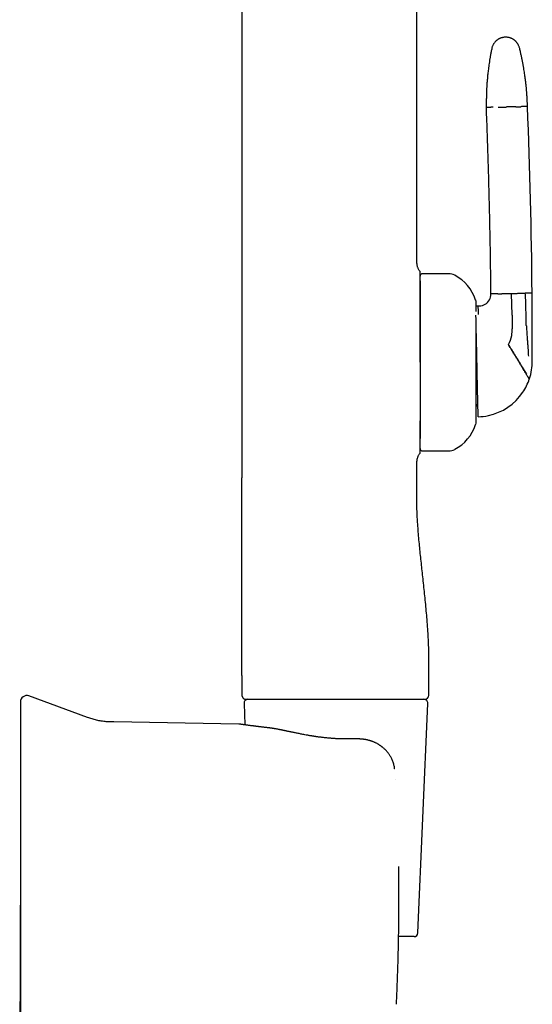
# Model space of a CAD drawing. Header units: millimetres. Extents: x 8 to 1084, y 12 to 961.
# Tile 46 of 48: x 837 to 902, y 740 to 864. Entities that reach past the tile are written whole.
import ezdxf

# ---------------------------------------------------------------- set-up
doc = ezdxf.new("R2010")
doc.units = ezdxf.units.MM

msp = doc.modelspace()

# ---------------------------------------------------------------- linework, layer by layer
at = {"color": 7, "linetype": 'Continuous', "lineweight": 30}
for p, q in [((864.78, 925.54), (864.78, 806.14)), ((886.91, 833.23), (886.91, 922.35)), ((890.91, 831.94), (887.61, 831.94)), ((897.13, 829.4), (896.28, 829.38)), ((898.94, 826.7), (898.88, 829.44)), ((901.48, 829.5), (900.62, 829.48)), ((894.41, 827.86), (894.66, 827.87)), ((894.66, 827.87), (894.81, 827.87)), ((898.94, 826.7), (898.94, 826.45)), ((898.94, 826.45), (898.97, 824.96)), ((901.5, 824.87), (901.5, 825.3)), ((887.61, 809.54), (890.91, 809.54)), ((886.91, 806.14), (886.91, 808.25)), ((864.78, 781.14), (864.78, 778.64)), ((888.41, 778.64), (888.41, 781.14)), ((845.27, 775.86), (837.85, 778.56)), ((864.78, 778.64), (864.8, 778.64)), ((865.26, 778.14), (865.28, 778.14)), ((865.05, 777.62), (865.16, 774.91)), ((887.04, 748.62), (888.3, 777.62)), ((864.41, 775.01), (848.57, 775.28)), ((864.52, 775), (864.42, 775.01)), ((878.44, 773.14), (878.44, 773.14)), ((884.23, 767.98), (884.23, 767.97)), ((886.55, 748.14), (884.6, 748.14))]:
    msp.add_line(p, q, dxfattribs=at)
at = {"color": 7, "linetype": 'Continuous', "lineweight": 30, "flags": 128}
msp.add_lwpolyline([(864.78, 781.14), (864.78, 789.64), (864.78, 795.14), (864.78, 800.64), (864.78, 806.14)], dxfattribs=at)
at = {"color": 7, "linetype": 'Continuous', "lineweight": 30}
for centre, radius, start, end in [((115.94, 821.79), 785.58, 0.56228, 2.28235), ((887.61, 831.64), 0.3, 90, 180), ((890.91, 830.24), 1.7, 62.0649, 90), ((889.12, 826.88), 5.5, 18.399, 62.0649), ((894.78, 829.37), 1.5, 300.2954, 0.5193), ((172.38, 822.82), 729.12, 0.19459, 0.52446), ((893.21, 828.24), 1.2, 0, 18.399), ((894.78, 829.37), 1.5, 271.2402, 300.2954), ((894.97, 824.87), 4, 331.9626, 349.2283), ((894.97, 824.87), 4, 349.2283, 1.2402), ((172.38, 822.82), 729.12, 359.95782, 0.16075), ((172.38, 822.82), 729.12, 359.84845, 359.95782), ((894.5, 820.86), 7, 341.8437, 0.2579), ((894.5, 820.86), 7, 326.1358, 341.2002), ((894.5, 820.86), 7, 341.2002, 341.8437), ((894.5, 820.86), 7, 281.9152, 326.1358), ((893.63, 814.84), 1, 1.2402, 39.5114), ((894.5, 820.86), 7, 271.2402, 281.9152), ((889.12, 814.6), 5.5, 297.9351, 341.601), ((893.21, 813.24), 1.2, 341.601, 0), ((887.61, 809.84), 0.3, 180, 270), ((890.91, 811.24), 1.7, 270, 297.9351), ((837.57, 777.81), 0.8, 70, 180), ((865.55, 777.64), 0.5, 90, 182.4813), ((887.8, 777.64), 0.5, 357.5187, 90), ((887.91, 778.64), 0.5, 270, 0), ((886.55, 748.64), 0.5, 270, 357.5187)]:
    msp.add_arc(centre, radius, start, end, dxfattribs=at)
for points, knots in [([(898.1, 861.84), (898.05, 861.84), (897.95, 861.83), (897.81, 861.81), (897.68, 861.78), (897.56, 861.74), (897.45, 861.7), (897.36, 861.66), (897.28, 861.62), (897.21, 861.58), (897.15, 861.54), (897.09, 861.5), (897.02, 861.45), (896.95, 861.39), (896.87, 861.32), (896.79, 861.24), (896.71, 861.15), (896.64, 861.05), (896.58, 860.94), (896.52, 860.83), (896.47, 860.71), (896.42, 860.57), (896.4, 860.48), (896.39, 860.43)], [0, 0, 0, 0, 0.063141, 0.123131, 0.179494, 0.231828, 0.279812, 0.3232, 0.361808, 0.39551, 0.424223, 0.452622, 0.486236, 0.525041, 0.568964, 0.617879, 0.671597, 0.719847, 0.771052, 0.824973, 0.881325, 0.939787, 1, 1, 1, 1]), ([(899.88, 860.51), (899.86, 860.56), (899.84, 860.65), (899.78, 860.78), (899.72, 860.9), (899.66, 861.01), (899.6, 861.1), (899.54, 861.18), (899.48, 861.25), (899.42, 861.31), (899.37, 861.36), (899.31, 861.41), (899.25, 861.46), (899.18, 861.52), (899.09, 861.57), (898.99, 861.63), (898.88, 861.68), (898.76, 861.73), (898.65, 861.77), (898.52, 861.8), (898.39, 861.82), (898.25, 861.84), (898.15, 861.84), (898.1, 861.84)], [0, 0, 0, 0, 0.062538, 0.121969, 0.177821, 0.229691, 0.277246, 0.320219, 0.358407, 0.391661, 0.419885, 0.448564, 0.48241, 0.521412, 0.565527, 0.614663, 0.668661, 0.717209, 0.768785, 0.823158, 0.880045, 0.939117, 1, 1, 1, 1]), ([(896.39, 860.43), (896.36, 860.28), (896.3, 859.99), (896.21, 859.55), (896.14, 859.13), (896.08, 858.73), (896.02, 858.35), (895.97, 857.99), (895.93, 857.65), (895.89, 857.33), (895.86, 857.03), (895.83, 856.74), (895.81, 856.46), (895.78, 856.21), (895.77, 855.98), (895.75, 855.76), (895.74, 855.57), (895.73, 855.4), (895.73, 855.25), (895.72, 855.13), (895.72, 855.02), (895.71, 854.91), (895.71, 854.8), (895.7, 854.64), (895.7, 854.42), (895.69, 854.14), (895.69, 853.86), (895.69, 853.65), (895.69, 853.5), (895.69, 853.42), (895.69, 853.32), (895.69, 853.22), (895.69, 853.09), (895.69, 853.01), (895.7, 852.96)], [0, 0, 0, 0, 0.061446, 0.120382, 0.176801, 0.230695, 0.282057, 0.330034, 0.375561, 0.418635, 0.459254, 0.498169, 0.534525, 0.56832, 0.599555, 0.62823, 0.654344, 0.677898, 0.695535, 0.711403, 0.725889, 0.740416, 0.755115, 0.769987, 0.805723, 0.842414, 0.879894, 0.917702, 0.927653, 0.938335, 0.950903, 0.965372, 0.981739, 1, 1, 1, 1]), ([(900.89, 853.07), (900.89, 853.1), (900.89, 853.14), (900.89, 853.2), (900.89, 853.25), (900.89, 853.28), (900.88, 853.31), (900.88, 853.34), (900.88, 853.39), (900.88, 853.47), (900.88, 853.56), (900.87, 853.67), (900.87, 853.8), (900.86, 853.94), (900.85, 854.07), (900.85, 854.2), (900.84, 854.32), (900.83, 854.42), (900.83, 854.52), (900.82, 854.61), (900.81, 854.73), (900.8, 854.86), (900.79, 855.02), (900.78, 855.19), (900.76, 855.38), (900.74, 855.59), (900.72, 855.82), (900.69, 856.07), (900.66, 856.34), (900.62, 856.63), (900.58, 856.93), (900.53, 857.25), (900.48, 857.59), (900.42, 857.95), (900.35, 858.33), (900.28, 858.73), (900.19, 859.15), (900.1, 859.59), (899.99, 860.04), (899.92, 860.35), (899.88, 860.51)], [0, 0, 0, 0, 0.009664, 0.017572, 0.023725, 0.02812, 0.031077, 0.034085, 0.042133, 0.051526, 0.06446, 0.0793, 0.095245, 0.115328, 0.133829, 0.150748, 0.166084, 0.179837, 0.192004, 0.204161, 0.218806, 0.236849, 0.257659, 0.281236, 0.306802, 0.334983, 0.365781, 0.399194, 0.435224, 0.473156, 0.513612, 0.556588, 0.602085, 0.651105, 0.702743, 0.756994, 0.813852, 0.873312, 0.935364, 1, 1, 1, 1]), ([(896.55, 852.98), (896.5, 852.98), (896.39, 852.98), (896.26, 852.97), (896.14, 852.97), (896.03, 852.97), (895.94, 852.97), (895.85, 852.96), (895.78, 852.96), (895.73, 852.96), (895.7, 852.96), (895.7, 852.96), (895.7, 852.96)], [0, 0, 0, 0, 0.09335, 0.186741, 0.280159, 0.373588, 0.467012, 0.560416, 0.67045, 0.780409, 0.890267, 1, 1, 1, 1]), ([(896.28, 829.38), (896.26, 830.49), (896.24, 832.69), (896.19, 835.99), (896.12, 839.29), (896.04, 842.64), (895.94, 846.05), (895.83, 849.5), (895.74, 851.81), (895.7, 852.96)], [0, 0, 0, 0, 0.139996, 0.279997, 0.419999, 0.560002, 0.706671, 0.853338, 1, 1, 1, 1]), ([(897.18, 852.99), (897.22, 852.99), (897.3, 853), (897.44, 853), (897.57, 853), (897.72, 853), (897.86, 853.01), (898.01, 853.01), (898.15, 853.01), (898.25, 853.02), (898.29, 853.02)], [0, 0, 0, 0, 0.128371, 0.256828, 0.38483, 0.511835, 0.637322, 0.7608, 0.881824, 1, 1, 1, 1]), ([(899.41, 853.04), (899.37, 853.04), (899.28, 853.04), (899.15, 853.04), (899.01, 853.03), (898.87, 853.03), (898.72, 853.03), (898.58, 853.02), (898.44, 853.02), (898.34, 853.02), (898.29, 853.02)], [0, 0, 0, 0, 0.128371, 0.256828, 0.38483, 0.511835, 0.637322, 0.7608, 0.881824, 1, 1, 1, 1]), ([(899.41, 853.04), (899.45, 853.04), (899.53, 853.04), (899.64, 853.05), (899.73, 853.05), (899.82, 853.05), (899.89, 853.05), (899.95, 853.05), (900, 853.05), (900.03, 853.05), (900.04, 853.05)], [0, 0, 0, 0, 0.131904, 0.262655, 0.391776, 0.518841, 0.643479, 0.765379, 0.884286, 1, 1, 1, 1]), ([(900.89, 853.07), (900.89, 853.07), (900.89, 853.07), (900.86, 853.07), (900.83, 853.07), (900.77, 853.07), (900.71, 853.07), (900.62, 853.07), (900.51, 853.06), (900.37, 853.06), (900.22, 853.06), (900.1, 853.06), (900.04, 853.05)], [0, 0, 0, 0, 0.093099, 0.186291, 0.27956, 0.372892, 0.466272, 0.559682, 0.669792, 0.779899, 0.889977, 1, 1, 1, 1]), ([(886.91, 833.23), (886.91, 833.2), (886.91, 833.13), (886.91, 833.01), (886.94, 832.89), (886.98, 832.76), (887.04, 832.62), (887.11, 832.48), (887.17, 832.4), (887.2, 832.36)], [0, 0, 0, 0, 0.1112906, 0.2301301, 0.3607331, 0.5039736, 0.6651969, 0.832739, 1, 1, 1, 1]), ([(887.2, 832.36), (887.22, 832.33), (887.25, 832.29), (887.28, 832.21), (887.3, 832.13), (887.3, 832.08), (887.31, 832.05)], [0, 0, 0, 0, 0.248339, 0.499998, 0.751658, 1, 1, 1, 1]), ([(887.31, 831.07), (887.31, 831.08), (887.31, 831.11), (887.31, 831.15), (887.31, 831.19), (887.31, 831.23), (887.31, 831.26), (887.31, 831.3), (887.31, 831.33), (887.31, 831.36), (887.31, 831.38), (887.31, 831.39), (887.31, 831.4), (887.31, 831.4), (887.31, 831.4), (887.31, 831.41), (887.31, 831.43), (887.31, 831.46), (887.31, 831.51), (887.31, 831.57), (887.31, 831.63), (887.31, 831.69), (887.31, 831.74), (887.31, 831.8), (887.31, 831.86), (887.31, 831.92), (887.31, 831.96), (887.31, 832), (887.31, 832.03), (887.31, 832.05), (887.31, 832.05), (887.31, 832.05)], [0, 0, 0, 0, 0.02741, 0.058614, 0.093614, 0.116015, 0.14419, 0.172062, 0.195884, 0.217756, 0.234548, 0.238107, 0.241317, 0.244178, 0.246691, 0.248856, 0.253222, 0.28852, 0.322388, 0.374327, 0.422505, 0.466929, 0.510661, 0.562835, 0.626832, 0.688019, 0.746458, 0.811826, 0.875892, 0.938572, 1, 1, 1, 1]), ([(887.31, 820.74), (887.31, 820.9), (887.31, 821.22), (887.31, 821.7), (887.31, 822.17), (887.31, 822.65), (887.31, 823.12), (887.31, 823.58), (887.31, 824.02), (887.31, 824.44), (887.31, 824.84), (887.31, 825.23), (887.31, 825.61), (887.31, 825.98), (887.31, 826.34), (887.31, 826.69), (887.31, 827.04), (887.31, 827.38), (887.31, 827.71), (887.31, 828.03), (887.31, 828.34), (887.31, 828.63), (887.31, 828.92), (887.31, 829.19), (887.31, 829.46), (887.31, 829.71), (887.31, 829.94), (887.31, 830.17), (887.31, 830.38), (887.31, 830.57), (887.31, 830.75), (887.31, 830.92), (887.31, 831.02), (887.31, 831.07)], [0, 0, 0, 0, 0.036041, 0.07196, 0.107816, 0.143757, 0.179632, 0.215342, 0.250947, 0.28281, 0.314394, 0.345745, 0.376908, 0.407931, 0.438862, 0.469747, 0.500636, 0.53184, 0.563008, 0.594186, 0.625423, 0.65656, 0.687649, 0.718734, 0.749865, 0.781081, 0.812232, 0.843364, 0.874525, 0.90595, 0.937305, 0.968639, 1, 1, 1, 1]), ([(887.31, 831.06), (887.31, 831.04), (887.31, 830.97), (887.31, 830.85), (887.31, 830.71), (887.31, 830.55), (887.31, 830.39), (887.31, 830.23), (887.31, 830.07), (887.31, 829.9), (887.31, 829.73), (887.31, 829.54), (887.31, 829.35), (887.31, 829.15), (887.31, 828.94), (887.31, 828.71), (887.31, 828.48), (887.31, 828.24), (887.31, 827.99), (887.31, 827.73), (887.31, 827.45), (887.31, 827.13), (887.31, 826.77), (887.31, 826.4), (887.31, 826.05), (887.31, 825.73), (887.31, 825.45), (887.31, 825.16), (887.31, 824.87), (887.31, 824.57), (887.31, 824.26), (887.31, 823.97), (887.31, 823.7), (887.31, 823.44), (887.31, 823.18), (887.31, 822.92), (887.31, 822.66), (887.31, 822.4), (887.31, 822.1), (887.31, 821.77), (887.31, 821.4), (887.31, 821.04), (887.31, 820.67), (887.31, 820.3), (887.31, 819.91), (887.31, 819.49), (887.31, 819.04), (887.31, 818.6), (887.31, 818.16), (887.31, 817.75), (887.31, 817.37), (887.31, 817.01), (887.31, 816.66), (887.31, 816.32), (887.31, 815.98), (887.31, 815.66), (887.31, 815.37), (887.31, 815.09), (887.31, 814.83), (887.31, 814.57), (887.31, 814.31), (887.31, 814.06), (887.31, 813.81), (887.31, 813.55), (887.31, 813.3), (887.31, 813.06), (887.31, 812.82), (887.31, 812.59), (887.31, 812.38), (887.31, 812.15), (887.31, 811.9), (887.31, 811.65), (887.31, 811.42), (887.31, 811.23), (887.31, 811.13), (887.31, 811.09)], [0, 0, 0, 0, 0.009833, 0.024556, 0.039281, 0.054026, 0.068809, 0.081207, 0.093581, 0.105941, 0.118298, 0.130661, 0.143042, 0.15545, 0.168776, 0.182076, 0.195365, 0.208653, 0.221955, 0.235284, 0.248049, 0.265303, 0.28254, 0.299788, 0.317077, 0.329644, 0.342191, 0.354728, 0.367266, 0.379815, 0.392387, 0.405531, 0.415988, 0.426433, 0.436873, 0.447314, 0.457762, 0.468225, 0.478707, 0.493168, 0.507599, 0.522016, 0.536435, 0.550873, 0.565347, 0.583067, 0.600745, 0.618411, 0.636096, 0.65383, 0.6686, 0.683339, 0.698062, 0.712787, 0.727532, 0.742315, 0.754713, 0.767087, 0.779447, 0.791803, 0.804167, 0.816548, 0.828956, 0.842282, 0.855582, 0.86887, 0.882159, 0.895461, 0.908789, 0.921555, 0.938808, 0.956045, 0.973294, 0.990582, 1, 1, 1, 1]), ([(897.13, 829.4), (897.14, 829.4), (897.17, 829.4), (897.22, 829.41), (897.28, 829.41), (897.35, 829.41), (897.44, 829.41), (897.53, 829.41), (897.64, 829.41), (897.72, 829.42), (897.76, 829.42)], [0, 0, 0, 0, 0.115714, 0.234621, 0.356521, 0.481159, 0.608224, 0.737345, 0.868096, 1, 1, 1, 1]), ([(897.76, 829.42), (897.8, 829.42), (897.88, 829.42), (898.02, 829.42), (898.16, 829.43), (898.3, 829.43), (898.44, 829.43), (898.59, 829.43), (898.73, 829.44), (898.83, 829.44), (898.88, 829.44)], [0, 0, 0, 0, 0.128371, 0.256828, 0.38483, 0.511835, 0.637322, 0.7608, 0.881824, 1, 1, 1, 1]), ([(898.88, 829.44), (898.92, 829.44), (899.02, 829.44), (899.16, 829.45), (899.31, 829.45), (899.45, 829.45), (899.59, 829.46), (899.73, 829.46), (899.87, 829.46), (899.95, 829.46), (899.99, 829.47)], [0, 0, 0, 0, 0.1181763, 0.2391996, 0.3626777, 0.4881647, 0.6151703, 0.7431718, 0.8716291, 1, 1, 1, 1]), ([(899.99, 829.47), (900.03, 829.47), (900.11, 829.47), (900.22, 829.47), (900.32, 829.47), (900.4, 829.47), (900.48, 829.48), (900.54, 829.48), (900.59, 829.48), (900.61, 829.48), (900.62, 829.48)], [0, 0, 0, 0, 0.131904, 0.262655, 0.391776, 0.518841, 0.643479, 0.765379, 0.884286, 1, 1, 1, 1]), ([(900.72, 825.73), (900.72, 825.96), (900.72, 826.42), (900.71, 827.13), (900.69, 827.87), (900.67, 828.66), (900.64, 829.2), (900.62, 829.48)], [0, 0, 0, 0, 0.1859016, 0.3729465, 0.5608081, 0.7811122, 1, 1, 1, 1]), ([(894.41, 827.18), (894.41, 827.2), (894.41, 827.26), (894.41, 827.38), (894.41, 827.54), (894.41, 827.7), (894.41, 827.83), (894.41, 827.94), (894.41, 828.03), (894.41, 828.1), (894.41, 828.15), (894.41, 828.19), (894.41, 828.22), (894.41, 828.23), (894.41, 828.24), (894.41, 828.24), (894.41, 828.24)], [0, 0, 0, 0, 0.019464, 0.09482, 0.190884, 0.286725, 0.382599, 0.478764, 0.555644, 0.632349, 0.709009, 0.785757, 0.862722, 0.925465, 0.98808, 1, 1, 1, 1]), ([(894.72, 826.79), (894.72, 826.85), (894.71, 826.97), (894.7, 827.14), (894.69, 827.28), (894.68, 827.42), (894.68, 827.53), (894.67, 827.63), (894.67, 827.7), (894.66, 827.77), (894.66, 827.81), (894.66, 827.84), (894.66, 827.86), (894.66, 827.87), (894.66, 827.87)], [0, 0, 0, 0, 0.095762, 0.191538, 0.287106, 0.382276, 0.477012, 0.571135, 0.644522, 0.717277, 0.789219, 0.860324, 0.930586, 1, 1, 1, 1]), ([(894.5, 820.86), (894.5, 820.97), (894.5, 821.19), (894.49, 821.51), (894.48, 821.76), (894.48, 821.95), (894.48, 822.08), (894.47, 822.2), (894.47, 822.32), (894.47, 822.45), (894.47, 822.61), (894.46, 822.8), (894.46, 823.02), (894.45, 823.24), (894.45, 823.45), (894.44, 823.67), (894.44, 823.88), (894.43, 824.08), (894.43, 824.31), (894.42, 824.56), (894.42, 824.83), (894.41, 825.09), (894.41, 825.34), (894.4, 825.58), (894.4, 825.81), (894.39, 826.04), (894.39, 826.25), (894.38, 826.44), (894.38, 826.59), (894.38, 826.67), (894.38, 826.69)], [0, 0, 0, 0, 0.0434, 0.086709, 0.130079, 0.147169, 0.164301, 0.181483, 0.198725, 0.216035, 0.233423, 0.265304, 0.297259, 0.329338, 0.361592, 0.394073, 0.426829, 0.459908, 0.493357, 0.540016, 0.587014, 0.634467, 0.682486, 0.731176, 0.780641, 0.830631, 0.880963, 0.931731, 0.983023, 1, 1, 1, 1]), ([(894.41, 813.24), (894.41, 813.24), (894.41, 813.24), (894.41, 813.25), (894.41, 813.27), (894.41, 813.3), (894.41, 813.34), (894.41, 813.39), (894.41, 813.45), (894.41, 813.52), (894.41, 813.59), (894.41, 813.68), (894.41, 813.79), (894.41, 813.9), (894.41, 814.03), (894.41, 814.17), (894.41, 814.3), (894.41, 814.44), (894.41, 814.58), (894.41, 814.73), (894.41, 814.89), (894.41, 815.05), (894.41, 815.2), (894.41, 815.35), (894.41, 815.5), (894.41, 815.65), (894.41, 815.81), (894.41, 816), (894.41, 816.21), (894.41, 816.46), (894.41, 816.71), (894.41, 816.97), (894.41, 817.26), (894.41, 817.58), (894.41, 817.93), (894.41, 818.3), (894.41, 818.64), (894.41, 818.96), (894.41, 819.27), (894.41, 819.57), (894.41, 819.88), (894.41, 820.17), (894.41, 820.44), (894.41, 820.69), (894.41, 820.94), (894.41, 821.2), (894.41, 821.45), (894.41, 821.71), (894.41, 821.97), (894.41, 822.24), (894.41, 822.5), (894.41, 822.76), (894.41, 823.02), (894.41, 823.28), (894.41, 823.55), (894.41, 823.83), (894.41, 824.1), (894.41, 824.36), (894.41, 824.59), (894.41, 824.81), (894.41, 825.02), (894.41, 825.23), (894.41, 825.36), (894.41, 825.42)], [0, 0, 0, 0, 0.012124, 0.027106, 0.042108, 0.057148, 0.073295, 0.08941, 0.105515, 0.121631, 0.13778, 0.153353, 0.171276, 0.189184, 0.207107, 0.225072, 0.2403, 0.255503, 0.270698, 0.285903, 0.301136, 0.316971, 0.329642, 0.3423, 0.354954, 0.367615, 0.380294, 0.392999, 0.411022, 0.429005, 0.446978, 0.464972, 0.483014, 0.506015, 0.528962, 0.551917, 0.574942, 0.593349, 0.611715, 0.63007, 0.648445, 0.666873, 0.681896, 0.696888, 0.711866, 0.726848, 0.74185, 0.75689, 0.773036, 0.789152, 0.805257, 0.821373, 0.837522, 0.853094, 0.871018, 0.888926, 0.906848, 0.924814, 0.940042, 0.955245, 0.970439, 0.985645, 1, 1, 1, 1]), ([(900.75, 825.33), (900.75, 825.37), (900.74, 825.44), (900.74, 825.54), (900.73, 825.61), (900.72, 825.66), (900.72, 825.71), (900.72, 825.73)], [0, 0, 0, 0, 0.279156, 0.56034, 0.711116, 0.856562, 1, 1, 1, 1]), ([(900.75, 825.33), (900.77, 825.11), (900.8, 824.67), (900.84, 824.04), (900.88, 823.45), (900.91, 823.09), (900.92, 822.9)], [0, 0, 0, 0, 0.27496, 0.553582, 0.775368, 1, 1, 1, 1]), ([(900.79, 819.16), (900.77, 819.2), (900.73, 819.27), (900.66, 819.39), (900.58, 819.51), (900.5, 819.65), (900.41, 819.79), (900.32, 819.94), (900.22, 820.1), (900.13, 820.25), (900.03, 820.41), (899.94, 820.57), (899.84, 820.74), (899.73, 820.9), (899.63, 821.08), (899.52, 821.25), (899.42, 821.43), (899.31, 821.6), (899.2, 821.78), (899.09, 821.96), (898.98, 822.13), (898.88, 822.3), (898.78, 822.47), (898.68, 822.63), (898.58, 822.79), (898.52, 822.9), (898.48, 822.96)], [0, 0, 0, 0, 0.058368, 0.115984, 0.172697, 0.228365, 0.282858, 0.336059, 0.387866, 0.434063, 0.478969, 0.522552, 0.564791, 0.605683, 0.64524, 0.683487, 0.720466, 0.756232, 0.790852, 0.824401, 0.856965, 0.886848, 0.916015, 0.944544, 0.972514, 1, 1, 1, 1]), ([(900.81, 819.24), (900.79, 819.28), (900.75, 819.35), (900.68, 819.46), (900.6, 819.58), (900.52, 819.72), (900.43, 819.86), (900.34, 820), (900.25, 820.16), (900.15, 820.31), (900.06, 820.46), (899.96, 820.62), (899.86, 820.79), (899.76, 820.95), (899.66, 821.12), (899.55, 821.29), (899.44, 821.47), (899.34, 821.64), (899.23, 821.82), (899.12, 822), (899.01, 822.17), (898.91, 822.34), (898.81, 822.5), (898.7, 822.67), (898.6, 822.83), (898.54, 822.94), (898.5, 822.99)], [0, 0, 0, 0, 0.057489, 0.114382, 0.170521, 0.225754, 0.279935, 0.332933, 0.384631, 0.430792, 0.475719, 0.519364, 0.561692, 0.602687, 0.642349, 0.680695, 0.717762, 0.75361, 0.788377, 0.822146, 0.85499, 0.885185, 0.914705, 0.943628, 0.972034, 1, 1, 1, 1]), ([(900.92, 822.9), (900.93, 822.77), (900.95, 822.52), (900.98, 822.05), (901, 821.72), (901.01, 821.51)], [0, 0, 0, 0, 0.275254, 0.554259, 1, 1, 1, 1]), ([(894.64, 814.76), (894.63, 814.81), (894.63, 814.92), (894.63, 815.09), (894.62, 815.28), (894.62, 815.48), (894.62, 815.69), (894.61, 815.9), (894.61, 816.11), (894.6, 816.32), (894.6, 816.53), (894.59, 816.75), (894.59, 816.97), (894.58, 817.2), (894.58, 817.43), (894.57, 817.67), (894.57, 817.9), (894.56, 818.14), (894.56, 818.34), (894.55, 818.5), (894.55, 818.63), (894.55, 818.76), (894.55, 818.89), (894.54, 819.02), (894.54, 819.2), (894.53, 819.43), (894.53, 819.72), (894.52, 820), (894.52, 820.29), (894.51, 820.57), (894.51, 820.77), (894.5, 820.86)], [0, 0, 0, 0, 0.048351, 0.096068, 0.143228, 0.189912, 0.236204, 0.282189, 0.321191, 0.359669, 0.397684, 0.435296, 0.472569, 0.509566, 0.546356, 0.580748, 0.61473, 0.648362, 0.681708, 0.699082, 0.716405, 0.733686, 0.750934, 0.768158, 0.78537, 0.821584, 0.857491, 0.893188, 0.928773, 0.964344, 1, 1, 1, 1]), ([(901.13, 818.61), (901.13, 818.61), (901.13, 818.61), (901.12, 818.63), (901.1, 818.66), (901.07, 818.71), (901.03, 818.77), (900.98, 818.85), (900.93, 818.94), (900.87, 819.04), (900.82, 819.12), (900.79, 819.16)], [0, 0, 0, 0, 0.107508, 0.217044, 0.328272, 0.440816, 0.554266, 0.666144, 0.77803, 0.889469, 1, 1, 1, 1]), ([(894.66, 813.86), (894.66, 813.87), (894.66, 813.87), (894.65, 813.89), (894.65, 813.92), (894.65, 813.95), (894.65, 813.97), (894.65, 813.99), (894.65, 814.02), (894.65, 814.05), (894.65, 814.1), (894.65, 814.17), (894.65, 814.29), (894.64, 814.43), (894.64, 814.58), (894.64, 814.7), (894.64, 814.76)], [0, 0, 0, 0, 0.091786, 0.183178, 0.274293, 0.31004, 0.345771, 0.381491, 0.417209, 0.452932, 0.488666, 0.592662, 0.6956, 0.797672, 0.899072, 1, 1, 1, 1]), ([(887.31, 810.41), (887.31, 810.46), (887.31, 810.56), (887.31, 810.73), (887.31, 810.91), (887.31, 811.1), (887.31, 811.31), (887.31, 811.54), (887.31, 811.77), (887.31, 812.02), (887.31, 812.29), (887.31, 812.56), (887.31, 812.85), (887.31, 813.11), (887.31, 813.28), (887.31, 813.34)], [0, 0, 0, 0, 0.079523, 0.158951, 0.238408, 0.318017, 0.397071, 0.476001, 0.554927, 0.633969, 0.712945, 0.791758, 0.870526, 0.94937, 1, 1, 1, 1]), ([(887.31, 809.43), (887.31, 809.43), (887.31, 809.43), (887.31, 809.46), (887.31, 809.5), (887.31, 809.55), (887.31, 809.6), (887.31, 809.64), (887.31, 809.68), (887.31, 809.72), (887.31, 809.77), (887.31, 809.82), (887.31, 809.87), (887.31, 809.93), (887.31, 809.97), (887.31, 810.01), (887.31, 810.02), (887.31, 810.04), (887.31, 810.05), (887.31, 810.07), (887.31, 810.08), (887.31, 810.1), (887.31, 810.12), (887.31, 810.15), (887.31, 810.18), (887.31, 810.21), (887.31, 810.25), (887.31, 810.28), (887.31, 810.31), (887.31, 810.34), (887.31, 810.38), (887.31, 810.4), (887.31, 810.41)], [0, 0, 0, 0, 0.075523, 0.153344, 0.233718, 0.308248, 0.347893, 0.388746, 0.430821, 0.474135, 0.513709, 0.549635, 0.592875, 0.639292, 0.688892, 0.700232, 0.711725, 0.723373, 0.735175, 0.747132, 0.753116, 0.768307, 0.78851, 0.807152, 0.82867, 0.853065, 0.879109, 0.900733, 0.92109, 0.950521, 0.976825, 1, 1, 1, 1]), ([(887.2, 809.12), (887.17, 809.08), (887.12, 809), (887.04, 808.87), (886.99, 808.74), (886.95, 808.61), (886.92, 808.51), (886.91, 808.42), (886.91, 808.33), (886.91, 808.27), (886.91, 808.25)], [0, 0, 0, 0, 0.159596, 0.319731, 0.474612, 0.619535, 0.724681, 0.822074, 0.912989, 1, 1, 1, 1]), ([(887.31, 809.43), (887.3, 809.4), (887.3, 809.35), (887.28, 809.27), (887.25, 809.19), (887.22, 809.15), (887.2, 809.12)], [0, 0, 0, 0, 0.248342, 0.500003, 0.751662, 1, 1, 1, 1]), ([(888.41, 781.14), (888.41, 781.41), (888.41, 781.94), (888.42, 782.75), (888.42, 783.55), (888.41, 784.35), (888.39, 785.14), (888.36, 785.92), (888.31, 786.7), (888.26, 787.47), (888.19, 788.34), (888.1, 789.32), (888, 790.41), (887.88, 791.49), (887.77, 792.56), (887.66, 793.61), (887.55, 794.62), (887.45, 795.6), (887.34, 796.58), (887.25, 797.56), (887.15, 798.55), (887.07, 799.54), (887, 800.47), (886.95, 801.33), (886.92, 802.13), (886.9, 802.93), (886.89, 803.73), (886.89, 804.53), (886.9, 805.33), (886.9, 805.87), (886.91, 806.14)], [0, 0, 0, 0, 0.032087, 0.064132, 0.096112, 0.127997, 0.159757, 0.190826, 0.221771, 0.252588, 0.283275, 0.326914, 0.370361, 0.413658, 0.456854, 0.5, 0.539223, 0.578483, 0.617819, 0.657268, 0.696863, 0.736638, 0.776625, 0.808196, 0.839897, 0.871725, 0.903678, 0.935728, 0.967842, 1, 1, 1, 1]), ([(864.79, 778.64), (864.79, 778.62), (864.79, 778.58), (864.8, 778.54), (864.81, 778.5), (864.83, 778.46), (864.85, 778.41), (864.88, 778.36), (864.91, 778.31), (864.95, 778.27), (864.99, 778.24), (865.02, 778.22), (865.04, 778.21), (865.06, 778.2), (865.07, 778.19), (865.09, 778.18), (865.1, 778.18), (865.12, 778.17), (865.15, 778.16), (865.17, 778.15), (865.2, 778.15), (865.23, 778.14), (865.25, 778.14), (865.26, 778.14)], [0, 0, 0, 0, 0.058519, 0.108762, 0.149536, 0.180615, 0.239264, 0.29962, 0.360383, 0.421092, 0.461623, 0.501398, 0.533386, 0.551111, 0.563909, 0.576351, 0.59053, 0.626345, 0.674217, 0.73519, 0.809705, 0.897951, 1, 1, 1, 1]), ([(865.28, 778.14), (865.29, 778.14), (865.29, 778.14), (865.31, 778.14), (865.35, 778.14), (865.41, 778.14), (865.48, 778.14), (865.57, 778.14), (865.67, 778.14), (865.8, 778.14), (865.96, 778.14), (866.13, 778.14), (866.32, 778.14), (866.54, 778.14), (866.76, 778.14), (866.98, 778.14), (867.2, 778.14), (867.44, 778.14), (867.68, 778.14), (867.94, 778.14), (868.21, 778.14), (868.5, 778.14), (868.79, 778.14), (869.1, 778.14), (869.42, 778.14), (869.74, 778.14), (870.08, 778.14), (870.42, 778.14), (870.66, 778.14), (870.77, 778.14)], [0, 0, 0, 0, 0.035649, 0.071266, 0.1069, 0.142602, 0.178423, 0.214413, 0.250619, 0.292144, 0.333588, 0.375022, 0.41652, 0.458153, 0.499992, 0.535841, 0.571542, 0.607137, 0.642673, 0.678195, 0.713748, 0.749378, 0.785571, 0.821552, 0.85737, 0.893073, 0.928712, 0.964338, 1, 1, 1, 1]), ([(870.77, 778.14), (870.81, 778.14), (870.89, 778.14), (871.01, 778.14), (871.14, 778.14), (871.27, 778.14), (871.4, 778.14), (871.53, 778.14), (871.7, 778.14), (871.89, 778.14), (872.14, 778.14), (872.32, 778.14), (872.41, 778.14)], [0, 0, 0, 0, 0.075068, 0.151971, 0.230731, 0.311371, 0.39391, 0.478368, 0.553272, 0.691504, 0.8404, 1, 1, 1, 1]), ([(872.41, 778.14), (872.56, 778.14), (872.86, 778.14), (873.32, 778.14), (873.78, 778.14), (874.24, 778.14), (874.7, 778.14), (875.16, 778.14), (875.47, 778.14), (875.62, 778.14)], [0, 0, 0, 0, 0.1480436, 0.29397, 0.4380037, 0.5803782, 0.7213353, 0.8611241, 1, 1, 1, 1]), ([(875.62, 778.14), (875.73, 778.14), (875.94, 778.14), (876.26, 778.14), (876.47, 778.14), (876.58, 778.14)], [0, 0, 0, 0, 0.336405, 0.669612, 1, 1, 1, 1]), ([(877.21, 778.14), (877.32, 778.14), (877.53, 778.14), (877.85, 778.14), (878.17, 778.14), (878.49, 778.14), (878.81, 778.14), (879.13, 778.14), (879.45, 778.14), (879.75, 778.14), (880.05, 778.14), (880.35, 778.14), (880.64, 778.14), (880.93, 778.14), (881.25, 778.14), (881.59, 778.14), (881.95, 778.14), (882.31, 778.14), (882.66, 778.14), (883.01, 778.14), (883.34, 778.14), (883.66, 778.14), (883.96, 778.14), (884.26, 778.14), (884.54, 778.14), (884.82, 778.14), (885.1, 778.14), (885.37, 778.14), (885.63, 778.14), (885.87, 778.14), (886.11, 778.14), (886.31, 778.14), (886.48, 778.14), (886.64, 778.14), (886.78, 778.14), (886.92, 778.14), (887.04, 778.14), (887.17, 778.14), (887.28, 778.14), (887.39, 778.14), (887.48, 778.14), (887.57, 778.14), (887.65, 778.14), (887.71, 778.14), (887.78, 778.14), (887.83, 778.14), (887.87, 778.14), (887.9, 778.14), (887.9, 778.14), (887.91, 778.14)], [0, 0, 0, 0, 0.018782, 0.037534, 0.05627, 0.075006, 0.093757, 0.112537, 0.132098, 0.150232, 0.168346, 0.186456, 0.204573, 0.222712, 0.240886, 0.264868, 0.288802, 0.312719, 0.336651, 0.360627, 0.38493, 0.407946, 0.430933, 0.45392, 0.476933, 0.500001, 0.524447, 0.548842, 0.573218, 0.597609, 0.622048, 0.646218, 0.665038, 0.683836, 0.702628, 0.721429, 0.740254, 0.759117, 0.778925, 0.798699, 0.818457, 0.838215, 0.857991, 0.877804, 0.896854, 0.92264, 0.9484, 0.974174, 1, 1, 1, 1]), ([(836.77, 777.13), (836.77, 776.87), (836.77, 776.21), (836.77, 775.16), (836.77, 774.01), (836.77, 772.87), (836.77, 771.75), (836.77, 770.65), (836.77, 769.56), (836.77, 768.48), (836.77, 767.4), (836.77, 766.33), (836.77, 765.27), (836.77, 764.23), (836.77, 763.22), (836.77, 762.22), (836.77, 761.25), (836.77, 760.29), (836.77, 759.36), (836.77, 758.44), (836.77, 757.55), (836.77, 756.69), (836.77, 755.86), (836.77, 755.07), (836.77, 754.3), (836.77, 753.55), (836.77, 752.81), (836.76, 752.09), (836.76, 751.38), (836.76, 750.69), (836.76, 750.02), (836.76, 749.36), (836.76, 748.73), (836.76, 748.11), (836.76, 747.51), (836.76, 746.91), (836.75, 746.32), (836.75, 745.75), (836.75, 745.21), (836.75, 744.68), (836.75, 744.17), (836.74, 743.69), (836.74, 743.22), (836.74, 742.77), (836.74, 742.35), (836.74, 741.94), (836.73, 741.56), (836.73, 741.21), (836.73, 740.88), (836.73, 740.57), (836.73, 740.28), (836.72, 740.01), (836.72, 739.77), (836.72, 739.55), (836.72, 739.35), (836.72, 739.16), (836.72, 738.97), (836.71, 738.79), (836.71, 738.6), (836.71, 738.36), (836.71, 738.08), (836.7, 737.74), (836.7, 737.39), (836.7, 737.05), (836.69, 736.74), (836.69, 736.44), (836.69, 736.14), (836.69, 735.83), (836.68, 735.52), (836.68, 735.22), (836.68, 734.93), (836.68, 734.71), (836.68, 734.55), (836.68, 734.46), (836.68, 734.37), (836.68, 734.3), (836.68, 734.26), (836.68, 734.22), (836.68, 734.17), (836.68, 734.12), (836.68, 734.06), (836.68, 733.99), (836.68, 733.9), (836.68, 733.79), (836.69, 733.66), (836.69, 733.53), (836.69, 733.36), (836.69, 733.15), (836.7, 732.9), (836.7, 732.69), (836.7, 732.54), (836.71, 732.45), (836.71, 732.38), (836.71, 732.31), (836.71, 732.26), (836.71, 732.21), (836.71, 732.18), (836.71, 732.16), (836.71, 732.15), (836.71, 732.14), (836.71, 732.14), (836.71, 732.14), (836.71, 732.13), (836.71, 732.13), (836.71, 732.12), (836.71, 732.12), (836.71, 732.11), (836.71, 732.1), (836.72, 732.09), (836.72, 732.08), (836.72, 732.07), (836.72, 732.06), (836.72, 732.05), (836.72, 732.04), (836.72, 732.03), (836.72, 732.03), (836.72, 732.02), (836.72, 732.01), (836.72, 732), (836.72, 732), (836.72, 731.99), (836.72, 731.97), (836.72, 731.95), (836.72, 731.92), (836.72, 731.89), (836.72, 731.85), (836.72, 731.81), (836.72, 731.76), (836.73, 731.71), (836.73, 731.65), (836.73, 731.6), (836.73, 731.54), (836.73, 731.48), (836.73, 731.42), (836.73, 731.35), (836.73, 731.29), (836.73, 731.21), (836.73, 731.12), (836.73, 731.03), (836.73, 730.94), (836.74, 730.86), (836.74, 730.77), (836.74, 730.69), (836.74, 730.62), (836.74, 730.56), (836.74, 730.51), (836.74, 730.47), (836.74, 730.43), (836.74, 730.4), (836.74, 730.37), (836.74, 730.34), (836.75, 730.31), (836.75, 730.28), (836.75, 730.24), (836.75, 730.21), (836.75, 730.18), (836.75, 730.16), (836.75, 730.13), (836.76, 730.11), (836.76, 730.09), (836.76, 730.08), (836.76, 730.07), (836.76, 730.06), (836.76, 730.05), (836.77, 730.05), (836.77, 730.04), (836.77, 730.04), (836.77, 730.03), (836.77, 730.02), (836.77, 730.01), (836.77, 730), (836.77, 730), (836.77, 729.99), (836.77, 729.98), (836.77, 729.97), (836.77, 729.96), (836.77, 729.96), (836.77, 729.95), (836.77, 729.95), (836.78, 729.94), (836.78, 729.94), (836.78, 729.93), (836.78, 729.92), (836.78, 729.9), (836.78, 729.88), (836.78, 729.86), (836.78, 729.86)], [0, 0, 0, 0, 0.014774, 0.036432, 0.057754, 0.078739, 0.099387, 0.1197, 0.139676, 0.159315, 0.179529, 0.199374, 0.21885, 0.237957, 0.256695, 0.275064, 0.293064, 0.310694, 0.327956, 0.344849, 0.361373, 0.377528, 0.392422, 0.406988, 0.421227, 0.435137, 0.44872, 0.462137, 0.475219, 0.487964, 0.500374, 0.512448, 0.524186, 0.535589, 0.546656, 0.55789, 0.568756, 0.579254, 0.589384, 0.599146, 0.60854, 0.617567, 0.626227, 0.63452, 0.642445, 0.650004, 0.657196, 0.663643, 0.669764, 0.67556, 0.681032, 0.68618, 0.690556, 0.694668, 0.698517, 0.702105, 0.705527, 0.709035, 0.712642, 0.716351, 0.722385, 0.728673, 0.735216, 0.742016, 0.747341, 0.752816, 0.75844, 0.764209, 0.769958, 0.775628, 0.780899, 0.786117, 0.788155, 0.790071, 0.791744, 0.793172, 0.79388, 0.794583, 0.795476, 0.79657, 0.797865, 0.799363, 0.801063, 0.803687, 0.806436, 0.809282, 0.812227, 0.817527, 0.823118, 0.829, 0.831168, 0.833094, 0.834778, 0.836218, 0.837415, 0.83837, 0.839082, 0.839553, 0.839698, 0.839787, 0.839823, 0.839861, 0.839951, 0.840068, 0.840217, 0.840619, 0.841382, 0.842411, 0.843709, 0.845276, 0.847114, 0.849222, 0.851602, 0.854254, 0.857176, 0.860238, 0.86355, 0.867113, 0.870926, 0.87495, 0.878869, 0.882618, 0.887495, 0.892055, 0.896303, 0.900244, 0.903566, 0.906647, 0.909495, 0.912122, 0.914539, 0.916407, 0.918155, 0.919797, 0.921353, 0.922844, 0.924294, 0.926018, 0.927752, 0.929403, 0.930951, 0.9324, 0.934074, 0.935603, 0.936546, 0.937432, 0.93828, 0.938934, 0.93962, 0.940352, 0.941138, 0.942285, 0.943557, 0.944965, 0.946846, 0.948943, 0.951265, 0.953816, 0.956601, 0.959413, 0.962433, 0.965661, 0.969101, 0.972752, 0.97637, 0.980279, 0.983805, 0.986947, 0.989707, 0.991543, 0.99316, 0.994558, 0.995739, 0.996703, 0.997453, 0.997878, 0.99819, 0.998308, 0.998405, 0.998486, 0.998563, 0.998665, 0.998903, 0.999297, 0.999907, 1, 1, 1, 1]), ([(836.77, 777.81), (836.77, 777.81), (836.77, 777.81), (836.77, 777.8), (836.77, 777.77), (836.77, 777.72), (836.77, 777.64), (836.77, 777.55), (836.77, 777.44), (836.77, 777.31), (836.77, 777.17), (836.77, 777), (836.77, 776.88), (836.77, 776.82)], [0, 0, 0, 0, 0.021473, 0.120131, 0.218715, 0.317245, 0.415739, 0.514218, 0.6127, 0.709446, 0.806233, 0.903078, 1, 1, 1, 1]), ([(836.77, 776.82), (836.77, 776.79), (836.77, 776.75), (836.77, 776.67), (836.77, 776.57), (836.77, 776.45), (836.77, 776.32), (836.77, 776.17), (836.77, 776), (836.77, 775.83), (836.77, 775.63), (836.77, 775.42), (836.77, 775.2), (836.77, 774.96), (836.77, 774.71), (836.77, 774.44), (836.77, 774.16), (836.77, 773.87), (836.77, 773.56), (836.77, 773.25), (836.77, 772.92), (836.77, 772.57), (836.77, 772.22), (836.77, 771.87), (836.77, 771.5), (836.77, 771.12), (836.77, 770.74), (836.77, 770.35), (836.77, 769.95), (836.77, 769.55), (836.77, 769.14), (836.77, 768.73), (836.77, 768.31), (836.77, 768.03), (836.77, 767.89)], [0, 0, 0, 0, 0.0314243, 0.0627775, 0.0941075, 0.1254622, 0.1567584, 0.1879577, 0.2191087, 0.2502603, 0.2815373, 0.312696, 0.3437874, 0.3748628, 0.4062588, 0.4375371, 0.4687525, 0.4999601, 0.5311385, 0.5623463, 0.5936387, 0.6250702, 0.6561225, 0.6872109, 0.718387, 0.7497015, 0.7808319, 0.8119805, 0.8431962, 0.8745276, 0.9058733, 0.9372019, 0.9685615, 1, 1, 1, 1]), ([(848.57, 775.28), (848.47, 775.29), (848.26, 775.29), (847.95, 775.3), (847.63, 775.31), (847.32, 775.34), (847, 775.38), (846.7, 775.43), (846.4, 775.49), (846.11, 775.57), (845.83, 775.66), (845.55, 775.76), (845.37, 775.83), (845.27, 775.86)], [0, 0, 0, 0, 0.093116, 0.18628, 0.279552, 0.373047, 0.466858, 0.560701, 0.648901, 0.736761, 0.824497, 0.912232, 1, 1, 1, 1]), ([(867.91, 774.57), (867.85, 774.57), (867.73, 774.58), (867.57, 774.6), (867.43, 774.62), (867.29, 774.64), (867.16, 774.65), (867.04, 774.66), (866.93, 774.68), (866.82, 774.69), (866.73, 774.7), (866.64, 774.71), (866.57, 774.72), (866.51, 774.73), (866.46, 774.74), (866.39, 774.74), (866.32, 774.75), (866.22, 774.77), (866.12, 774.78), (866.01, 774.79), (865.89, 774.81), (865.78, 774.82), (865.66, 774.84), (865.55, 774.85), (865.44, 774.87), (865.32, 774.89), (865.21, 774.9), (865.11, 774.91), (865.04, 774.92), (864.97, 774.93), (864.93, 774.94), (864.88, 774.95), (864.84, 774.95), (864.79, 774.96), (864.75, 774.97), (864.7, 774.97), (864.66, 774.98), (864.62, 774.98), (864.59, 774.99), (864.56, 774.99), (864.54, 775), (864.52, 775), (864.52, 775), (864.52, 775)], [0, 0, 0, 0, 0.027228, 0.053, 0.077318, 0.100181, 0.121589, 0.141543, 0.163192, 0.182821, 0.200429, 0.216016, 0.22958, 0.241122, 0.25131, 0.261871, 0.279399, 0.298069, 0.321146, 0.34576, 0.371913, 0.399608, 0.428809, 0.458124, 0.486867, 0.521906, 0.556018, 0.5892, 0.621454, 0.641255, 0.660689, 0.679811, 0.700087, 0.722182, 0.746095, 0.771826, 0.799375, 0.828739, 0.85992, 0.892312, 0.926455, 0.962351, 1, 1, 1, 1]), ([(878.44, 773.14), (878.34, 773.14), (878.15, 773.13), (877.87, 773.13), (877.6, 773.13), (877.35, 773.14), (877.11, 773.14), (876.89, 773.15), (876.68, 773.16), (876.5, 773.17), (876.33, 773.18), (876.17, 773.2), (876, 773.21), (875.82, 773.22), (875.63, 773.24), (875.43, 773.26), (875.22, 773.28), (875.01, 773.31), (874.83, 773.33), (874.67, 773.35), (874.53, 773.37), (874.41, 773.38), (874.29, 773.4), (874.19, 773.41), (874.11, 773.43), (874.05, 773.43), (874, 773.44), (873.96, 773.45), (873.9, 773.46), (873.84, 773.47), (873.76, 773.48), (873.66, 773.5), (873.54, 773.52), (873.38, 773.54), (873.21, 773.57), (873, 773.61), (872.75, 773.65), (872.49, 773.7), (872.24, 773.75), (872.02, 773.8), (871.79, 773.84), (871.58, 773.89), (871.38, 773.93), (871.19, 773.97), (871.03, 774), (870.89, 774.03), (870.77, 774.06), (870.65, 774.08), (870.54, 774.1), (870.45, 774.12), (870.39, 774.14), (870.32, 774.15), (870.24, 774.17), (870.17, 774.18), (870.1, 774.2), (870.03, 774.21), (869.98, 774.22), (869.94, 774.23), (869.91, 774.23), (869.88, 774.24), (869.86, 774.24), (869.83, 774.25), (869.8, 774.26), (869.74, 774.27), (869.67, 774.28), (869.59, 774.3), (869.47, 774.32), (869.31, 774.35), (869.11, 774.39), (868.94, 774.42), (868.8, 774.44), (868.7, 774.46), (868.6, 774.47), (868.5, 774.49), (868.43, 774.5), (868.39, 774.5), (868.36, 774.51), (868.32, 774.51), (868.29, 774.52), (868.24, 774.52), (868.17, 774.53), (868.09, 774.54), (868, 774.55), (867.94, 774.56), (867.9, 774.57)], [0, 0, 0, 0, 0.025498, 0.049768, 0.072805, 0.094604, 0.11516, 0.134472, 0.151536, 0.167489, 0.18233, 0.196056, 0.208666, 0.225544, 0.242292, 0.259545, 0.277305, 0.295572, 0.314349, 0.326071, 0.337985, 0.349571, 0.359689, 0.368295, 0.375389, 0.380969, 0.384768, 0.388686, 0.39362, 0.399435, 0.406019, 0.413371, 0.425842, 0.44005, 0.455952, 0.47237, 0.498189, 0.524073, 0.545517, 0.567001, 0.588517, 0.609496, 0.629133, 0.647412, 0.664323, 0.676408, 0.68777, 0.700005, 0.713685, 0.720298, 0.727203, 0.734402, 0.741893, 0.749679, 0.757392, 0.764127, 0.769353, 0.773739, 0.777283, 0.779985, 0.781896, 0.784209, 0.787427, 0.793331, 0.800949, 0.809922, 0.819006, 0.840669, 0.862384, 0.883931, 0.896278, 0.90812, 0.919457, 0.930247, 0.939817, 0.943565, 0.94703, 0.950234, 0.954417, 0.9603, 0.96774, 0.97683, 0.987581, 1, 1, 1, 1]), ([(884.1, 769.36), (884.1, 769.36), (884.09, 769.44), (884.06, 769.6), (884.01, 769.83), (883.94, 770.07), (883.87, 770.29), (883.78, 770.5), (883.69, 770.7), (883.6, 770.87), (883.5, 771.03), (883.41, 771.17), (883.31, 771.3), (883.23, 771.41), (883.14, 771.51), (883.06, 771.61), (882.97, 771.7), (882.87, 771.8), (882.76, 771.91), (882.66, 772), (882.59, 772.05), (882.56, 772.08), (882.53, 772.1), (882.5, 772.12), (882.47, 772.15), (882.42, 772.19), (882.37, 772.23), (882.3, 772.28), (882.23, 772.32), (882.16, 772.37), (882.08, 772.42), (881.99, 772.48), (881.88, 772.54), (881.75, 772.61), (881.62, 772.67), (881.5, 772.73), (881.38, 772.78), (881.27, 772.82), (881.17, 772.85), (881.09, 772.88), (881.02, 772.9), (880.95, 772.92), (880.87, 772.94), (880.76, 772.97), (880.64, 773), (880.51, 773.03), (880.39, 773.05), (880.29, 773.06), (880.22, 773.07), (880.15, 773.08), (880.1, 773.09), (880.05, 773.09), (880.02, 773.1), (879.99, 773.1), (879.97, 773.1), (879.93, 773.11), (879.88, 773.11), (879.82, 773.12), (879.74, 773.12), (879.64, 773.13), (879.53, 773.14), (879.39, 773.14), (879.24, 773.15), (879.06, 773.15), (878.87, 773.15), (878.66, 773.15), (878.51, 773.14), (878.44, 773.14)], [0, 0, 0, 0, 0.000859, 0.032518, 0.062904, 0.096825, 0.129099, 0.159615, 0.188417, 0.215527, 0.240939, 0.263707, 0.284795, 0.304088, 0.321786, 0.339124, 0.356223, 0.373057, 0.398402, 0.422981, 0.43048, 0.436512, 0.440595, 0.444968, 0.450899, 0.458657, 0.468064, 0.479105, 0.491128, 0.502936, 0.514498, 0.525814, 0.545919, 0.565195, 0.583652, 0.600582, 0.616889, 0.632601, 0.647453, 0.657515, 0.66607, 0.675153, 0.685971, 0.700249, 0.716182, 0.733696, 0.752752, 0.762855, 0.772637, 0.781055, 0.788109, 0.793804, 0.798146, 0.801139, 0.803855, 0.8085, 0.81433, 0.82215, 0.832386, 0.84503, 0.86007, 0.877498, 0.897302, 0.919471, 0.94399, 0.970842, 1, 1, 1, 1]), ([(836.77, 767.89), (836.77, 767.47), (836.77, 766.64), (836.77, 765.39), (836.77, 764.14), (836.77, 762.89), (836.77, 761.64), (836.77, 760.38), (836.77, 759.08), (836.77, 757.74), (836.77, 756.36), (836.77, 754.98), (836.77, 753.59), (836.77, 752.2), (836.77, 750.82), (836.77, 749.44), (836.77, 748.06), (836.77, 746.68), (836.77, 745.3), (836.77, 743.94), (836.77, 742.59), (836.77, 741.24), (836.77, 740.34), (836.77, 739.89)], [0, 0, 0, 0, 0.044855, 0.089677, 0.134473, 0.179251, 0.224017, 0.26878, 0.313546, 0.362801, 0.412078, 0.461388, 0.510737, 0.560066, 0.609358, 0.658623, 0.70787, 0.757109, 0.80635, 0.854723, 0.903116, 0.951539, 1, 1, 1, 1]), ([(884.63, 750.94), (884.64, 751.28), (884.64, 751.96), (884.64, 752.97), (884.64, 753.98), (884.63, 755), (884.62, 756.01), (884.61, 756.68), (884.61, 757.02)], [0, 0, 0, 0, 0.166746, 0.333398, 0.500002, 0.666606, 0.833257, 1, 1, 1, 1]), ([(884.33, 739.59), (884.36, 740.22), (884.41, 741.48), (884.48, 743.37), (884.54, 745.26), (884.58, 747.16), (884.62, 749.05), (884.63, 750.31), (884.63, 750.94)], [0, 0, 0, 0, 0.166681, 0.333343, 0.499996, 0.666649, 0.833313, 1, 1, 1, 1]), ([(836.77, 739.89), (836.77, 739.75), (836.77, 739.47), (836.77, 739.06), (836.77, 738.64), (836.77, 738.23), (836.77, 737.83), (836.77, 737.43), (836.77, 737.04), (836.77, 736.66), (836.77, 736.28), (836.77, 735.92), (836.77, 735.56), (836.77, 735.21), (836.77, 734.87), (836.77, 734.54), (836.77, 734.22), (836.77, 733.91), (836.77, 733.62), (836.77, 733.34), (836.77, 733.07), (836.77, 732.82), (836.77, 732.58), (836.77, 732.36), (836.77, 732.15), (836.77, 731.96), (836.77, 731.78), (836.77, 731.61), (836.77, 731.47), (836.77, 731.33), (836.77, 731.22), (836.77, 731.12), (836.77, 731.03), (836.77, 730.99), (836.77, 730.97)], [0, 0, 0, 0, 0.031424, 0.062778, 0.094108, 0.125462, 0.156758, 0.187958, 0.219109, 0.25026, 0.281537, 0.312696, 0.343787, 0.374863, 0.406259, 0.437537, 0.468752, 0.49996, 0.531139, 0.562346, 0.593639, 0.62507, 0.656122, 0.687211, 0.718387, 0.749701, 0.780832, 0.81198, 0.843196, 0.874528, 0.905873, 0.937202, 0.968562, 1, 1, 1, 1])]:
    msp.add_open_spline(points, degree=3, knots=knots, dxfattribs=at)
msp.add_open_spline([(876.58, 778.14), (876.68, 778.14), (876.89, 778.14), (877.1, 778.14), (877.21, 778.14)], degree=3, dxfattribs=at)

doc.saveas('drawing.dxf')
